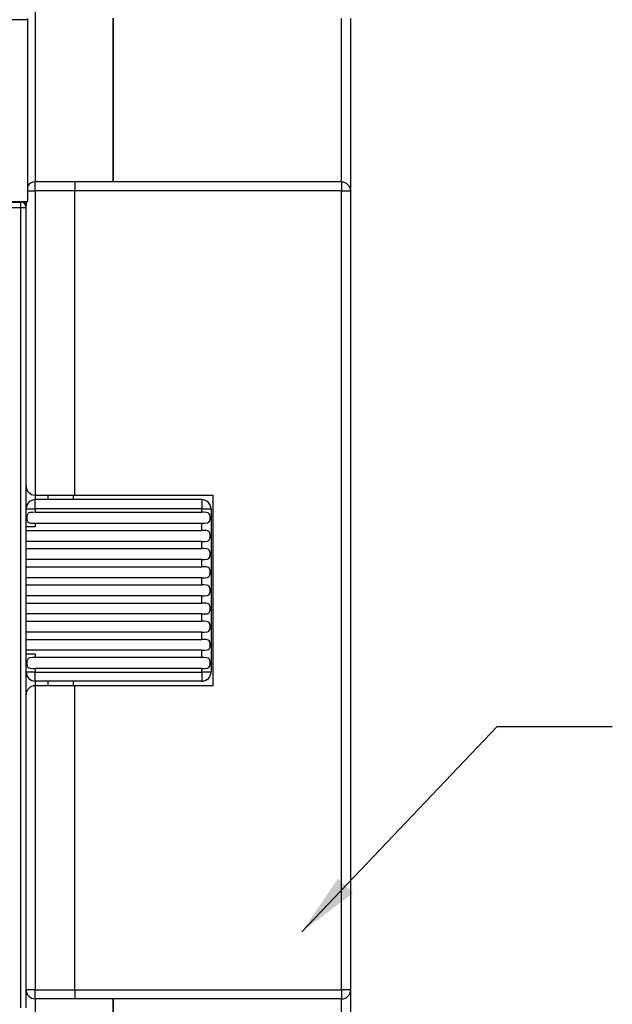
# Model space of a CAD drawing. Header units: millimetres. Extents: x 0 to 432, y 0 to 279.
# Tile 10 of 22: x 302 to 334, y 92 to 146. Entities that reach past the tile are written whole.
import ezdxf

# ---------------------------------------------------------------- set-up
doc = ezdxf.new("R2010")
doc.units = ezdxf.units.MM
doc.linetypes.add('SLD-Solid', pattern=[0])
doc.layers.add('TEXT', color=140, linetype='SLD-Solid', lineweight=25)
doc.styles.get("Standard").update_dxf_attribs({"font": 'GOTHIC.TTF'})
doc.dimstyles.new('SLDDIMSTYLE4', dxfattribs={"dimtxt": 0.18, "dimasz": 3.5, "dimexe": 0, "dimexo": 0.0625, "dimgap": 0, "dimtad": 0, "dimtih": 1, "dimtoh": 1, "dimdec": 0, "dimrnd": 1e-09, "dimzin": 0, "dimdsep": 46, "dimtxsty": 'Standard', "dimsah": 1, "dimcen": 0.09, "dimadec": 0, "dimazin": 0, "dimtfac": 3.5, "dimtdec": 0, "dimtofl": 0, "dimtmove": 0, "dimatfit": 3, "dimfxl": 0, "dimfrac": 2, "dimtolj": 1, "dimtzin": 0, "dimarcsym": 0})

msp = doc.modelspace()

# ---------------------------------------------------------------- linework, layer by layer
for p, q in [((302.559, 146.308), (302.559, 136.808)), ((302.159, 145.734), (298.659, 145.734)), ((302.159, 145.734), (302.159, 145.802)), ((302.159, 135.731), (302.159, 145.734)), ((306.859, 145.818), (306.859, 136.808)), ((306.859, 136.808), (306.859, 145.808)), ((319.459, 136.808), (319.459, 145.808)), ((319.959, 145.808), (319.959, 136.308)), ((302.559, 136.308), (302.559, 136.808)), ((304.759, 136.808), (302.559, 136.808)), ((304.759, 136.808), (304.759, 136.308)), ((319.459, 136.808), (304.759, 136.808)), ((319.459, 136.808), (319.459, 136.308)), ((302.159, 136.308), (302.559, 136.308)), ((302.559, 136.308), (302.559, 119.558)), ((304.759, 136.308), (302.559, 136.308)), ((304.759, 119.558), (304.759, 136.308)), ((319.459, 136.308), (304.759, 136.308)), ((319.459, 136.308), (319.959, 136.308)), ((319.459, 92.308), (319.459, 136.308)), ((319.959, 136.308), (319.959, 92.308)), ((257.559, 135.699), (301.759, 135.699)), ((298.659, 135.731), (302.159, 135.731)), ((301.759, 135.699), (301.759, 135.731)), ((301.759, 135.699), (301.759, 135.399)), ((302.059, 135.731), (302.059, 135.511)), ((257.559, 135.399), (301.759, 135.399)), ((301.759, 135.399), (301.759, 91.312)), ((301.759, 135.399), (302.059, 135.399)), ((302.059, 135.399), (302.059, 135.51)), ((302.059, 91.312), (302.059, 135.399)), ((302.559, 119.558), (304.759, 119.558)), ((302.559, 119.558), (302.559, 119.308)), ((303.259, 119.558), (303.259, 119.308)), ((304.659, 119.558), (304.659, 119.308)), ((304.759, 119.558), (312.359, 119.558)), ((312.359, 119.558), (312.359, 109.058)), ((302.059, 118.808), (302.559, 118.808)), ((302.559, 118.808), (302.559, 119.308)), ((311.759, 119.308), (302.559, 119.308)), ((302.559, 118.808), (302.559, 118.608)), ((311.759, 118.808), (302.559, 118.808)), ((311.759, 118.808), (312.259, 118.808)), ((311.759, 118.608), (311.759, 118.808)), ((312.259, 118.808), (312.259, 109.808)), ((302.559, 118.608), (311.759, 118.608)), ((302.559, 117.808), (302.059, 117.808)), ((302.559, 118.008), (302.559, 117.808)), ((302.559, 118.008), (311.759, 118.008)), ((311.759, 117.608), (311.759, 118.008)), ((302.059, 117.608), (311.759, 117.608)), ((311.759, 117.008), (302.059, 117.008)), ((302.059, 116.608), (311.759, 116.608)), ((311.759, 116.608), (311.759, 117.008)), ((311.759, 116.008), (302.059, 116.008)), ((302.059, 115.608), (311.759, 115.608)), ((311.759, 115.608), (311.759, 116.008)), ((311.759, 115.008), (302.059, 115.008)), ((311.759, 114.608), (311.759, 115.008)), ((302.059, 114.608), (311.759, 114.608)), ((311.759, 114.008), (302.059, 114.008)), ((311.759, 113.608), (311.759, 114.008)), ((302.059, 113.608), (311.759, 113.608)), ((311.759, 113.008), (302.059, 113.008)), ((311.759, 112.608), (311.759, 113.008)), ((302.059, 112.608), (311.759, 112.608)), ((311.759, 112.008), (302.059, 112.008)), ((311.759, 111.608), (311.759, 112.008)), ((302.059, 111.608), (311.759, 111.608)), ((311.759, 111.008), (302.059, 111.008)), ((302.059, 110.808), (302.559, 110.808)), ((302.559, 110.808), (302.559, 110.608)), ((311.759, 110.608), (311.759, 111.008)), ((311.759, 110.608), (302.559, 110.608)), ((302.559, 109.808), (302.059, 109.808)), ((302.559, 110.008), (302.559, 109.808)), ((311.759, 110.008), (302.559, 110.008)), ((302.559, 109.808), (311.759, 109.808)), ((311.759, 109.808), (311.759, 110.008)), ((311.759, 109.808), (311.759, 109.308)), ((311.759, 109.308), (302.559, 109.308)), ((302.559, 109.308), (302.559, 109.058)), ((302.559, 109.058), (302.559, 92.308)), ((304.759, 109.058), (302.559, 109.058)), ((303.259, 109.308), (303.259, 109.058)), ((304.659, 109.308), (304.659, 109.058)), ((304.759, 92.308), (304.759, 109.058)), ((312.359, 109.058), (304.759, 109.058)), ((302.559, 92.308), (302.059, 92.308)), ((302.559, 91.808), (302.559, 92.308)), ((302.559, 92.308), (304.759, 92.308)), ((304.759, 92.308), (304.759, 91.808)), ((304.759, 92.308), (319.459, 92.308)), ((319.459, 92.308), (319.459, 91.808)), ((319.959, 92.308), (319.459, 92.308)), ((319.959, 92.308), (319.959, 82.808)), ((304.759, 91.808), (302.559, 91.808)), ((302.559, 91.808), (302.559, 82.308)), ((319.459, 91.808), (304.759, 91.808)), ((306.859, 82.798), (306.859, 91.808)), ((306.859, 91.808), (306.859, 82.808)), ((319.459, 82.808), (319.459, 91.808))]:
    msp.add_line(p, q)
at = {"flags": 128}
for points in [[(311.759, 119.308), (311.759, 119.308), (311.759, 119.308), (311.759, 119.308), (311.759, 119.308), (311.759, 119.308), (311.76, 119.307), (311.76, 119.298), (311.759, 119.27), (311.759, 119.179), (311.759, 119.166), (311.759, 119.163), (311.759, 119.162), (311.759, 119.162), (311.759, 118.999), (311.759, 118.808)], [(302.559, 118.608), (302.409, 118.607), (302.261, 118.591), (302.186, 118.557), (302.134, 118.492), (302.11, 118.413), (302.101, 118.325), (302.105, 118.234), (302.123, 118.15), (302.158, 118.086), (302.211, 118.043), (302.304, 118.016), (302.449, 118.008), (302.559, 118.008)], [(311.759, 118.008), (311.909, 118.009), (312.058, 118.025), (312.133, 118.059), (312.185, 118.124), (312.209, 118.203), (312.217, 118.291), (312.213, 118.382), (312.195, 118.466), (312.161, 118.53), (312.108, 118.573), (312.014, 118.6), (311.87, 118.608), (311.759, 118.608)], [(311.759, 117.008), (311.909, 117.009), (312.058, 117.025), (312.133, 117.059), (312.185, 117.124), (312.209, 117.203), (312.217, 117.291), (312.213, 117.382), (312.195, 117.466), (312.161, 117.53), (312.108, 117.573), (312.014, 117.6), (311.87, 117.608), (311.759, 117.608)], [(311.759, 116.008), (311.909, 116.009), (312.058, 116.025), (312.133, 116.059), (312.185, 116.124), (312.209, 116.203), (312.217, 116.291), (312.213, 116.382), (312.195, 116.466), (312.161, 116.53), (312.108, 116.573), (312.014, 116.6), (311.87, 116.608), (311.759, 116.608)], [(311.759, 115.008), (311.909, 115.009), (312.058, 115.025), (312.133, 115.059), (312.185, 115.124), (312.209, 115.203), (312.217, 115.291), (312.213, 115.382), (312.195, 115.466), (312.161, 115.53), (312.108, 115.573), (312.014, 115.6), (311.87, 115.608), (311.759, 115.608)], [(311.759, 114.008), (311.909, 114.009), (312.058, 114.025), (312.133, 114.059), (312.185, 114.124), (312.209, 114.203), (312.217, 114.291), (312.213, 114.382), (312.195, 114.466), (312.161, 114.53), (312.108, 114.573), (312.014, 114.6), (311.87, 114.608), (311.759, 114.608)], [(311.759, 113.008), (311.909, 113.009), (312.058, 113.025), (312.133, 113.059), (312.185, 113.124), (312.209, 113.203), (312.217, 113.291), (312.213, 113.382), (312.195, 113.466), (312.161, 113.53), (312.108, 113.573), (312.014, 113.6), (311.87, 113.608), (311.759, 113.608)], [(311.759, 112.008), (311.909, 112.009), (312.058, 112.025), (312.133, 112.059), (312.185, 112.124), (312.209, 112.203), (312.217, 112.291), (312.213, 112.382), (312.195, 112.466), (312.161, 112.53), (312.108, 112.573), (312.014, 112.6), (311.87, 112.608), (311.759, 112.608)], [(311.759, 111.008), (311.909, 111.009), (312.058, 111.025), (312.133, 111.059), (312.185, 111.124), (312.209, 111.203), (312.217, 111.291), (312.213, 111.382), (312.195, 111.466), (312.161, 111.53), (312.108, 111.573), (312.014, 111.6), (311.87, 111.608), (311.759, 111.608)], [(302.559, 110.608), (302.409, 110.607), (302.261, 110.591), (302.186, 110.557), (302.134, 110.492), (302.11, 110.413), (302.101, 110.325), (302.105, 110.234), (302.123, 110.15), (302.158, 110.086), (302.211, 110.043), (302.304, 110.016), (302.449, 110.008), (302.559, 110.008)], [(311.759, 110.008), (311.909, 110.009), (312.058, 110.025), (312.133, 110.059), (312.185, 110.124), (312.209, 110.203), (312.217, 110.291), (312.213, 110.382), (312.195, 110.466), (312.161, 110.53), (312.108, 110.573), (312.014, 110.6), (311.87, 110.608), (311.759, 110.608)], [(302.559, 109.308), (302.559, 109.308), (302.559, 109.308), (302.559, 109.308), (302.559, 109.308), (302.559, 109.308), (302.559, 109.309), (302.559, 109.318), (302.559, 109.346), (302.56, 109.437), (302.559, 109.45), (302.559, 109.453), (302.559, 109.454), (302.559, 109.454), (302.559, 109.454), (302.559, 109.455), (302.559, 109.455), (302.559, 109.456), (302.559, 109.459), (302.559, 109.472), (302.559, 109.53), (302.559, 109.64), (302.559, 109.808)], [(312.259, 109.808), (312.259, 109.808), (312.259, 109.808), (312.259, 109.808), (312.259, 109.808), (312.259, 109.808), (312.259, 109.808), (312.25, 109.808), (312.221, 109.808), (312.13, 109.808), (312.118, 109.808), (312.114, 109.808), (312.113, 109.808), (312.113, 109.808), (312.113, 109.808), (312.113, 109.808), (312.113, 109.808), (312.112, 109.808), (312.109, 109.808), (312.095, 109.808), (312.037, 109.808), (311.928, 109.808), (311.759, 109.808)]]:
    msp.add_lwpolyline(points, dxfattribs=at)
for centre, radius, start, end in [((302.558, 136.332), 0.476, 89.0465, 146.6857), ((319.459, 136.299), 0.501, 0.3159, 89.9089), ((301.759, 135.399), 0.3, 0.0006, 90.0005), ((301.759, 135.51), 0.3, 0, 47.2631), ((302.559, 120.058), 0.5, 180, 270), ((302.568, 118.807), 0.501, 90.316, 179.9086), ((311.751, 118.807), 0.501, 0.0908, 89.6842), ((311.759, 118.808), 0.5, 0, 33.4878), ((302.559, 109.808), 0.5, 180, 213.4878), ((302.568, 109.809), 0.501, 180.091, 269.6845), ((311.759, 109.817), 0.501, 270.0914, 359.684), ((302.559, 108.558), 0.5, 90, 180), ((311.759, 109.808), 0.5, 270, 303.4878), ((302.56, 92.317), 0.501, 180.3153, 269.9093), ((319.459, 92.308), 0.5, 270.0427, 359.9577)]:
    msp.add_arc(centre, radius, start, end)

# ---------------------------------------------------------------- leaders
at = {"layer": 'TEXT'}
msp.add_leader([(317.259, 95.502), (328.037, 106.804), (334.387, 106.804)], dimstyle='SLDDIMSTYLE4', dxfattribs=at)

doc.saveas('drawing.dxf')
